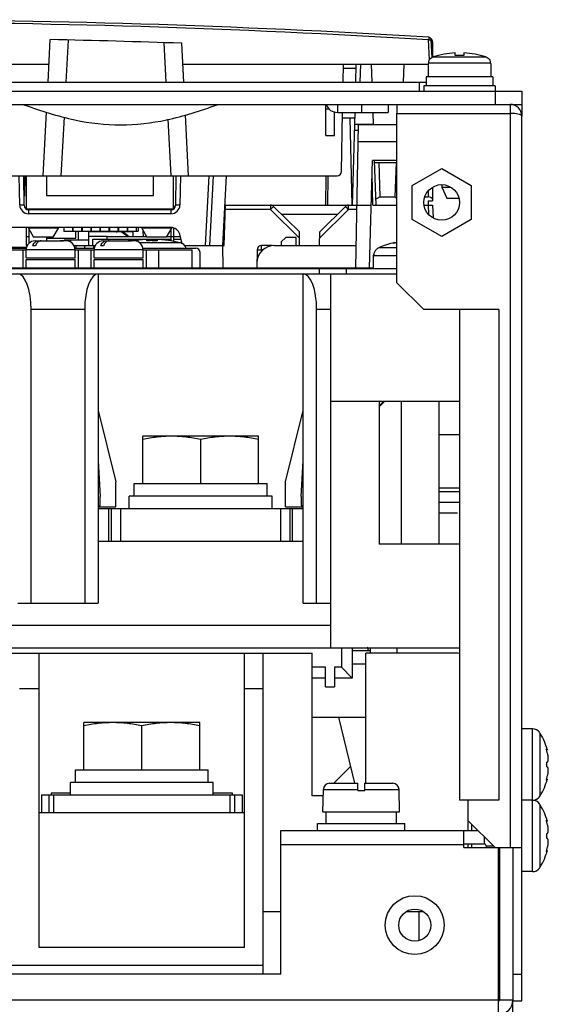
# Model space of a CAD drawing. Header units: millimetres. Extents: x 0 to 1500, y 0 to 1200.
# Tile 8 of 26: x 612 to 672, y 143 to 254. Entities that reach past the tile are written whole.
import ezdxf

# ---------------------------------------------------------------- set-up
doc = ezdxf.new("R2010")
doc.units = ezdxf.units.MM
doc.header["$LTSCALE"] = 82.5
doc.layers.add('00_COMPONENTS', color=7, linetype='CONTINUOUS')

msp = doc.modelspace()

# ---------------------------------------------------------------- linework, layer by layer
at = {"layer": '00_COMPONENTS', "color": 7, "linetype": 'CONTINUOUS'}
for p, q in [((615.47, 246.66), (615.72, 251.43)), ((630.68, 246.66), (630.45, 251.01)), ((658.54, 249.43), (658.43, 251.4)), ((658.58, 251.16), (658.58, 251.18)), ((658.58, 251.16), (658.58, 249.49)), ((661.1, 249.63), (661.1, 249.93)), ((662.09, 249.93), (662.09, 249.63)), ((538.68, 248.66), (615.58, 248.66)), ((630.58, 248.66), (658.1, 248.66)), ((648.54, 246.66), (648.58, 248.66)), ((649.99, 248.66), (649.94, 246.66)), ((651.69, 248.66), (651.76, 246.66)), ((655.36, 248.66), (655.29, 246.66)), ((658.15, 248.76), (658.1, 248.76)), ((658.1, 248.76), (658.1, 247.26)), ((658.15, 248.83), (658.15, 248.76)), ((665.05, 248.83), (665.05, 248.76)), ((665.1, 248.76), (665.05, 248.76)), ((665.1, 248.76), (665.1, 247.26)), ((665.34, 247.26), (657.85, 247.26)), ((657.85, 247.26), (657.85, 246.26)), ((665.34, 247.26), (665.34, 246.26)), ((665.6, 246.26), (657.6, 246.26)), ((657.6, 246.26), (657.6, 245.66)), ((665.6, 246.26), (665.6, 244.16)), ((428.6, 245.66), (668.6, 245.66)), ((668.6, 245.66), (668.6, 242.86)), ((428.6, 244.16), (668.6, 244.16)), ((646.6, 240.66), (646.6, 244.16)), ((650.6, 244.16), (650.6, 243.26)), ((653.6, 244.16), (653.6, 243.26)), ((654.58, 244.16), (654.58, 243.16)), ((667.28, 244.16), (667.28, 243.16)), ((614.92, 236.16), (615.3, 243.3)), ((631.23, 236.16), (630.87, 243.01)), ((646.6, 243.66), (646.97, 243.66)), ((647.9, 243.26), (653.6, 243.26)), ((648.37, 236.65), (648.48, 243.26)), ((649.85, 243.26), (649.58, 232.86)), ((651.88, 243.26), (651.93, 241.86)), ((648.47, 242.66), (649.83, 242.66)), ((649.58, 232.86), (649.32, 242.66)), ((649.98, 225.85), (650.26, 241.86)), ((654.58, 241.86), (650.26, 241.86)), ((646.6, 240.66), (647.6, 240.66)), ((651.51, 225.85), (651.83, 237.86)), ((654.58, 237.86), (651.83, 237.86)), ((652.25, 232.86), (652.07, 237.87)), ((652.08, 237.66), (654.48, 237.66)), ((652.71, 233.8), (652.58, 237.66)), ((654.48, 237.66), (654.34, 233.8)), ((651.88, 232.86), (651.79, 236.36)), ((656.3, 235.08), (659.6, 236.98)), ((659.6, 236.98), (662.9, 235.08)), ((598.25, 236.16), (647.87, 236.16)), ((612.8, 232.85), (612.75, 236.16)), ((612.88, 236.16), (612.84, 233.86)), ((613.03, 236.16), (613.03, 232.46)), ((615.28, 236.16), (615.28, 233.96)), ((627.28, 233.96), (627.28, 236.16)), ((629.54, 232.46), (629.54, 236.16)), ((629.81, 236.16), (629.75, 232.85)), ((633.49, 236.16), (633.08, 228.36)), ((635.08, 228.36), (635.49, 236.16)), ((646.62, 236.16), (646.58, 232.86)), ((646.82, 236.16), (646.78, 232.86)), ((659.6, 235.16), (659.6, 234.87)), ((656.3, 231.26), (656.3, 235.08)), ((658.58, 234.86), (658.58, 233.36)), ((659.6, 234.87), (660.61, 234.87)), ((659.6, 234.87), (660.19, 233.66)), ((662.9, 235.08), (662.9, 231.26)), ((612.84, 233.86), (612.79, 233.86)), ((615.28, 233.96), (627.28, 233.96)), ((652.71, 233.8), (652.22, 233.53)), ((652.71, 233.8), (654.34, 233.8)), ((657.72, 233.79), (658.08, 233.79)), ((658.08, 233.36), (658.58, 233.36)), ((658.08, 233.36), (658.08, 232.86)), ((660.19, 233.66), (661.52, 233.66)), ((613.01, 232.46), (629.54, 232.46)), ((629.25, 232.36), (613.3, 232.36)), ((629.54, 232.73), (629.71, 232.74)), ((629.67, 232.61), (629.54, 232.6)), ((635.22, 228.36), (635.38, 232.86)), ((635.31, 232.86), (651.69, 232.86)), ((643.64, 229.86), (640.76, 232.71)), ((641.62, 231.86), (647.93, 231.86)), ((648.8, 232.71), (645.92, 229.86)), ((651.88, 232.86), (654.58, 232.86)), ((657.62, 232.86), (658.58, 232.86)), ((658.58, 232.86), (658.65, 231.43)), ((659.6, 229.36), (656.3, 231.26)), ((662.9, 231.26), (659.6, 229.36)), ((629.26, 230.36), (573.9, 230.36)), ((613.03, 230.36), (613.03, 228.33)), ((613.27, 230.36), (613.27, 230.28)), ((616.6, 230.28), (613.27, 230.28)), ((613.27, 230.28), (613.85, 229.28)), ((613.33, 230.17), (613.33, 228.58)), ((616.6, 230.28), (616.02, 229.28)), ((616.6, 230.36), (616.6, 230.28)), ((617.24, 230.36), (617.24, 229.92)), ((618.21, 229.92), (617.24, 229.92)), ((618.21, 230.36), (618.21, 229.92)), ((618.26, 230.36), (618.26, 229.92)), ((619.23, 229.92), (618.26, 229.92)), ((618.58, 229.16), (618.58, 229.92)), ((618.83, 229.92), (618.83, 228.96)), ((619.23, 230.36), (619.23, 229.92)), ((619.23, 230.06), (619.28, 230.06)), ((619.28, 230.36), (619.28, 229.92)), ((620.25, 229.92), (619.28, 229.92)), ((620.03, 228.36), (620.03, 229.92)), ((623.23, 229.86), (620.03, 229.86)), ((620.25, 230.36), (620.25, 229.92)), ((620.3, 230.36), (620.3, 229.92)), ((621.27, 229.92), (620.3, 229.92)), ((621.27, 230.36), (621.27, 229.92)), ((621.32, 230.36), (621.32, 229.92)), ((622.29, 229.92), (621.32, 229.92)), ((622.29, 230.36), (622.29, 229.92)), ((622.34, 230.36), (622.34, 229.92)), ((623.31, 229.92), (622.34, 229.92)), ((623.67, 229.85), (623.23, 229.86)), ((623.31, 230.36), (623.31, 229.92)), ((623.31, 229.99), (623.36, 229.99)), ((623.36, 230.36), (623.36, 229.92)), ((624.33, 229.92), (623.36, 229.92)), ((624.36, 229.36), (623.78, 229.81)), ((623.88, 229.89), (624.57, 229.36)), ((625, 229.86), (623.93, 229.86)), ((624.33, 230.36), (624.33, 229.92)), ((624.33, 229.96), (624.38, 229.96)), ((624.38, 230.36), (624.38, 229.92)), ((625.35, 229.92), (624.38, 229.92)), ((625, 229.36), (625.01, 229.92)), ((625.35, 230.36), (625.35, 229.92)), ((625.35, 229.96), (625.58, 229.96)), ((625.58, 230.36), (625.58, 229.96)), ((625.97, 230.36), (625.97, 230.28)), ((629.3, 230.28), (625.97, 230.28)), ((625.97, 230.28), (626.55, 229.28)), ((626.16, 229.36), (626.15, 229.96)), ((626.21, 229.86), (626.15, 229.86)), ((629.3, 230.28), (628.72, 229.28)), ((629.24, 230.17), (629.24, 228.89)), ((629.3, 230.35), (629.3, 230.28)), ((629.54, 230.26), (629.54, 228.82)), ((630.51, 228.55), (630.23, 229.62)), ((643.65, 228.36), (643.64, 229.86)), ((645.9, 228.36), (645.92, 229.86)), ((613.33, 229.33), (613.03, 229.33)), ((616.02, 229.28), (613.85, 229.28)), ((614.01, 228.86), (617.15, 228.86)), ((615.33, 228.86), (615.33, 229.28)), ((615.33, 229.16), (618.58, 229.16)), ((616.87, 228.86), (616.82, 228.86)), ((617.15, 228.86), (617.19, 228.86)), ((617.51, 228.86), (617.19, 228.86)), ((620.03, 228.96), (617.28, 228.96)), ((617.28, 228.86), (617.28, 228.96)), ((617.98, 228.96), (617.98, 228.72)), ((622.08, 229.36), (620.03, 229.36)), ((620.49, 228.36), (620.5, 229.06)), ((620.5, 229.06), (629.24, 229.06)), ((621.63, 228.86), (624.77, 228.86)), ((624.49, 228.86), (624.44, 228.86)), ((624.77, 228.86), (624.81, 228.86)), ((625.13, 228.86), (624.81, 228.86)), ((625.04, 228.88), (625.03, 228.89)), ((625.03, 228.89), (625.03, 228.89)), ((625.03, 228.89), (625.03, 228.87)), ((625.04, 228.88), (625.03, 228.87)), ((628.72, 229.28), (626.55, 229.28)), ((626.56, 228.87), (626.55, 229)), ((627.71, 229), (627.7, 228.87)), ((629.23, 228.89), (629.22, 228.88)), ((629.23, 228.87), (629.22, 228.88)), ((629.23, 228.87), (629.23, 228.89)), ((629.54, 229.33), (629.24, 229.33)), ((629.24, 228.89), (630.27, 228.67)), ((629.54, 229.06), (630.38, 229.06)), ((641.62, 228.76), (641.61, 228.36)), ((642.13, 229.26), (641.62, 228.76)), ((643.27, 229.26), (642.13, 229.26)), ((643.3, 228.36), (643.27, 229.26)), ((654.29, 228.67), (654.29, 228.61)), ((610.83, 228.16), (613.07, 228.16)), ((610.85, 228.06), (613.05, 228.06)), ((610.89, 227.86), (613.01, 227.86)), ((612.66, 227.86), (612.66, 225.85)), ((613.01, 226.96), (613.01, 227.86)), ((613.03, 228.33), (613.14, 228.33)), ((613.75, 228.36), (614.08, 228.36)), ((618.35, 228.36), (620.78, 228.36)), ((618.47, 228.06), (620.67, 228.06)), ((618.51, 227.86), (620.63, 227.86)), ((618.51, 226.96), (618.51, 227.86)), ((618.86, 227.86), (618.86, 225.85)), ((619.59, 228.06), (619.6, 228.36)), ((620.28, 227.86), (620.28, 225.85)), ((620.62, 228.06), (620.62, 228.36)), ((620.63, 226.96), (620.63, 227.86)), ((621.37, 228.36), (621.7, 228.36)), ((626.09, 228.06), (632.03, 228.06)), ((626.13, 227.86), (631.61, 227.86)), ((626.13, 226.96), (626.13, 227.86)), ((626.48, 227.86), (626.48, 225.85)), ((627.9, 225.85), (627.9, 227.86)), ((630.75, 228.36), (635.22, 228.36)), ((631.61, 225.85), (631.61, 227.86)), ((632.53, 225.85), (632.53, 227.56)), ((635.1, 225.85), (635.06, 228.36)), ((638.9, 227.87), (638.86, 225.85)), ((640.45, 228.36), (639.4, 228.36)), ((640.87, 228.36), (650.02, 228.36)), ((613.01, 226.96), (618.51, 226.96)), ((613.01, 226.76), (618.51, 226.76)), ((613.01, 225.85), (613.01, 226.76)), ((618.51, 225.85), (618.51, 226.76)), ((620.63, 226.96), (626.13, 226.96)), ((620.63, 226.76), (626.13, 226.76)), ((620.63, 225.85), (620.63, 226.76)), ((626.13, 225.85), (626.13, 226.76)), ((651.98, 227.26), (651.93, 227.26)), ((651.93, 227.26), (651.93, 227.18)), ((651.93, 227.18), (651.93, 225.76)), ((537.08, 225.76), (654.58, 225.76)), ((545.33, 225.85), (651.93, 225.85)), ((645.88, 225.76), (645.88, 225.16)), ((648.88, 225.76), (648.88, 225.16)), ((548.58, 225.16), (654.58, 225.16)), ((621.08, 225.16), (621.08, 188.26)), ((644.08, 188.26), (644.08, 225.16)), ((647.18, 183.26), (647.18, 225.16)), ((613.58, 188.26), (613.58, 221.16)), ((619.58, 221.16), (619.58, 188.26)), ((645.58, 188.26), (645.58, 221.16)), ((666.01, 221.16), (661.58, 221.16)), ((661.58, 221.16), (661.58, 166.16)), ((666.01, 221.16), (666.01, 166.16)), ((661.58, 210.86), (647.18, 210.86)), ((652.58, 210.86), (652.58, 194.86)), ((652.58, 210.36), (653.08, 210.86)), ((652.58, 210.26), (653.18, 210.86)), ((653.08, 210.86), (653.08, 210.76)), ((659.33, 194.86), (659.33, 210.86)), ((621.08, 209.86), (623.08, 201.86)), ((642.08, 201.86), (644.08, 209.86)), ((639.08, 206.96), (626.08, 206.96)), ((626.08, 201.66), (626.08, 206.96)), ((632.58, 201.66), (632.58, 206.59)), ((639.08, 201.66), (639.08, 206.96)), ((661.58, 207.11), (659.33, 207.11)), ((621.08, 204.21), (621.33, 200.21)), ((643.83, 200.21), (644.08, 204.21)), ((623.08, 199.06), (623.08, 201.86)), ((625.13, 201.66), (640.03, 201.66)), ((625.13, 200.26), (625.13, 201.66)), ((640.03, 200.26), (640.03, 201.66)), ((642.08, 199.06), (642.08, 201.86)), ((621.33, 199.21), (621.33, 200.21)), ((640.58, 200.26), (624.58, 200.26)), ((624.58, 198.86), (624.58, 200.26)), ((640.58, 198.86), (640.58, 200.26)), ((643.83, 200.21), (643.83, 199.21)), ((621.08, 199.21), (621.33, 199.21)), ((621.08, 199.06), (623.08, 199.06)), ((621.08, 198.86), (644.08, 198.86)), ((622.58, 195.16), (622.58, 198.86)), ((642.08, 199.06), (644.08, 199.06)), ((642.58, 198.86), (642.58, 195.16)), ((643.83, 199.21), (644.08, 199.21)), ((659.33, 199.56), (661.58, 199.56)), ((659.33, 198.36), (661.38, 198.36)), ((644.08, 195.16), (621.08, 195.16)), ((661.58, 194.86), (652.58, 194.86)), ((612.08, 188.26), (621.08, 188.26)), ((644.08, 188.26), (647.18, 188.26)), ((647.18, 185.76), (537.08, 185.76)), ((537.08, 183.26), (654.08, 183.26)), ((649.58, 183.26), (649.58, 179.86)), ((651.58, 183.26), (651.58, 182.66)), ((654.58, 183.26), (654.58, 182.66)), ((562.08, 182.66), (645.08, 182.66)), ((614.48, 149.66), (614.48, 182.66)), ((637.48, 149.66), (637.48, 182.66)), ((639.58, 146.66), (639.58, 182.66)), ((645.08, 166.66), (645.08, 182.66)), ((649.58, 182.96), (651.58, 182.96)), ((661.08, 182.66), (651.08, 182.66)), ((651.08, 168.06), (651.08, 182.66)), ((646.58, 178.86), (646.58, 181.06)), ((647.58, 181.06), (647.58, 178.86)), ((649.58, 179.86), (648.38, 181.06)), ((646.58, 179.86), (645.08, 179.86)), ((646.58, 178.86), (647.58, 178.86)), ((649.58, 179.86), (647.58, 179.86)), ((632.48, 174.86), (619.48, 174.86)), ((619.48, 169.56), (619.48, 174.86)), ((625.98, 169.56), (625.98, 174.49)), ((632.48, 169.56), (632.48, 174.86)), ((645.08, 175.46), (651.08, 175.46)), ((648.04, 175.46), (649.82, 168.06)), ((669.79, 174.16), (668.58, 174.16)), ((670.58, 173.72), (670.58, 173.77)), ((670.63, 173.65), (670.58, 173.72)), ((671.44, 171.8), (671.37, 171.8)), ((618.53, 169.56), (633.43, 169.56)), ((618.53, 168.16), (618.53, 169.56)), ((633.43, 168.16), (633.43, 169.56)), ((647.58, 168.16), (649.37, 169.95)), ((633.98, 168.16), (617.98, 168.16)), ((617.98, 166.76), (617.98, 168.16)), ((633.98, 166.76), (633.98, 168.16)), ((647.03, 168.06), (650.18, 168.06)), ((647.58, 168.06), (647.58, 168.16)), ((650.18, 167.26), (650.18, 168.06)), ((650.98, 168.06), (654.12, 168.06)), ((650.98, 167.26), (650.98, 168.06)), ((671.44, 168.52), (671.37, 168.52)), ((614.73, 166.76), (637.23, 166.76)), ((614.73, 166.76), (614.73, 164.76)), ((617.98, 166.96), (615.83, 166.96)), ((615.83, 166.96), (615.83, 166.76)), ((616.08, 166.76), (616.08, 164.76)), ((636.13, 166.96), (633.98, 166.96)), ((635.88, 164.76), (635.88, 166.76)), ((636.13, 166.76), (636.13, 166.96)), ((637.23, 166.76), (637.23, 164.76)), ((646.28, 164.86), (646.33, 167.37)), ((650.18, 167.26), (650.98, 167.26)), ((654.88, 164.86), (654.82, 167.37)), ((646.32, 166.66), (645.08, 166.66)), ((666.01, 166.16), (661.58, 166.16)), ((669.79, 166.16), (668.58, 166.16)), ((670.58, 166.6), (670.63, 166.66)), ((670.58, 166.55), (670.58, 166.6)), ((670.58, 165.72), (670.58, 165.77)), ((670.63, 165.65), (670.58, 165.72)), ((637.48, 164.76), (614.48, 164.76)), ((646.28, 164.86), (654.88, 164.86)), ((646.63, 163.56), (646.63, 164.86)), ((654.52, 163.56), (654.52, 164.86)), ((645.68, 163.56), (655.48, 163.56)), ((645.68, 162.76), (645.68, 163.56)), ((655.48, 162.76), (655.48, 163.56)), ((662.58, 162.76), (662.58, 163.78)), ((662.96, 162.76), (662.96, 163.48)), ((671.44, 163.8), (671.37, 163.8)), ((662.08, 161.26), (664.38, 161.26)), ((662.58, 160.86), (662.58, 161.26)), ((662.96, 160.86), (662.96, 161.26)), ((664.58, 161.06), (664.58, 160.86)), ((666.08, 160.86), (666.08, 143.76)), ((671.44, 160.52), (671.37, 160.52)), ((669.79, 158.16), (668.58, 158.16)), ((670.58, 158.6), (670.63, 158.66)), ((670.58, 158.55), (670.58, 158.6)), ((641.58, 153.66), (639.58, 153.66)), ((657.51, 153.66), (655.65, 153.66)), ((637.48, 149.66), (614.48, 149.66)), ((560.58, 147.66), (639.58, 147.66)), ((667.58, 146.66), (668.58, 146.66)), ((667.58, 143.66), (668.58, 143.66))]:
    msp.add_line(p, q, dxfattribs=at)
at = {"layer": '00_COMPONENTS', "color": 9, "linetype": 'CONTINUOUS'}
for p, q in [((617.72, 251.38), (617.47, 246.66)), ((628.45, 251.08), (628.69, 246.66)), ((658.25, 249.17), (658.13, 251.4)), ((658.58, 251.18), (658.43, 251.18)), ((658.65, 249.49), (664.55, 249.49)), ((650.49, 248.66), (650.44, 246.66)), ((658.08, 248.66), (658.08, 247.26)), ((658.15, 248.83), (665.05, 248.83)), ((649.98, 248.2), (648.57, 248.2)), ((657.1, 245.66), (657.1, 246.66)), ((647.9, 244.16), (647.9, 243.26)), ((667.28, 243.16), (667.28, 160.86)), ((617.27, 242.74), (616.92, 236.16)), ((628.9, 242.49), (629.24, 236.16)), ((649.82, 241.93), (651.93, 241.93)), ((649.8, 241.27), (650.25, 241.27)), ((650.23, 240), (654.58, 240)), ((612.3, 232.88), (612.25, 236.16)), ((630.31, 236.16), (630.25, 232.88)), ((633.99, 236.16), (633.58, 228.36)), ((658.08, 234.43), (658.08, 233.79)), ((613.3, 231.9), (613.3, 232.36)), ((629.25, 231.9), (613.3, 231.9)), ((629.25, 232.36), (629.25, 231.9)), ((640.41, 232.38), (635.36, 232.38)), ((640.41, 232.86), (640.41, 232.38)), ((643.65, 229.17), (640.41, 232.38)), ((649.15, 232.38), (645.91, 229.17)), ((649.15, 232.38), (649.15, 232.86)), ((650.09, 232.38), (649.15, 232.38)), ((658.08, 232.86), (658.13, 231.84)), ((625.68, 228.67), (630.27, 228.67)), ((618.51, 227.86), (613.01, 227.86)), ((618.6, 228.36), (618.59, 228.06)), ((626.13, 227.86), (620.63, 227.86)), ((639.4, 227.87), (639.39, 227.68)), ((639.4, 227.87), (639.4, 228.36)), ((639.59, 227.87), (639.4, 227.87)), ((654.58, 228.09), (652.55, 228.09)), ((654.58, 227.18), (651.93, 227.18)), ((619.58, 221.16), (613.58, 221.16)), ((647.18, 221.16), (645.58, 221.16)), ((655.08, 194.86), (655.08, 210.86)), ((661.58, 201.14), (659.33, 201.14)), ((622.28, 195.16), (622.28, 198.86)), ((623.58, 198.86), (623.58, 195.16)), ((641.58, 195.16), (641.58, 198.86)), ((642.88, 195.16), (642.88, 198.86)), ((648.38, 183.26), (648.38, 181.06)), ((646.58, 181.06), (645.08, 181.06)), ((648.38, 181.06), (647.58, 181.06)), ((649.58, 181.46), (651.08, 181.46)), ((614.48, 178.66), (612.28, 178.66)), ((639.58, 178.66), (637.48, 178.66)), ((669.79, 158.16), (669.79, 174.16)), ((670.63, 166.66), (670.63, 173.65)), ((615.58, 164.76), (615.58, 166.76)), ((636.38, 166.76), (636.38, 164.76)), ((646.33, 167.37), (650.18, 167.37)), ((650.98, 167.37), (654.82, 167.37)), ((670.63, 158.66), (670.63, 165.65)), ((662.08, 161.16), (641.58, 161.16)), ((664.38, 161.26), (664.38, 162.06)), ((664.58, 161.06), (665.38, 161.06)), ((657.08, 150.45), (657.08, 153.66)), ((665.98, 143.76), (431.18, 143.76)), ((667.58, 143.76), (666.08, 143.76))]:
    msp.add_line(p, q, dxfattribs=at)
at = {"layer": '00_COMPONENTS', "color": 3, "linetype": 'CONTINUOUS'}
for p, q in [((528.1, 246.66), (657.85, 246.66)), ((647.6, 240.66), (647.6, 243.38)), ((654.58, 243.16), (667.28, 243.16)), ((654.58, 224.16), (654.58, 243.16)), ((668.58, 143.66), (668.58, 242.86)), ((622.08, 229.36), (626.5, 229.36)), ((622.08, 229.06), (622.08, 229.36)), ((628.77, 229.36), (629.24, 229.36)), ((629.54, 229.36), (630.3, 229.36)), ((657.58, 221.16), (654.58, 224.16)), ((661.58, 221.16), (657.58, 221.16)), ((659.33, 200.76), (661.58, 200.76)), ((654.08, 183.26), (661.58, 183.26)), ((662.58, 163.86), (662.58, 166.16)), ((665.58, 160.86), (662.58, 163.86)), ((641.58, 162.76), (663.68, 162.76)), ((641.58, 146.66), (641.58, 162.76)), ((662.08, 160.86), (662.08, 162.76)), ((662.08, 160.86), (668.58, 160.86)), ((665.98, 142.16), (665.98, 160.86)), ((667.58, 160.86), (667.58, 143.76)), ((641.58, 146.66), (560.58, 146.66)), ((667.58, 141.66), (667.58, 143.66))]:
    msp.add_line(p, q, dxfattribs=at)
at = {"layer": '00_COMPONENTS', "color": 7, "linetype": 'CONTINUOUS'}
msp.add_circle((659.6, 233.17), 2, dxfattribs=at)
at = {"layer": '00_COMPONENTS', "color": 9, "linetype": 'CONTINUOUS'}
msp.add_circle((656.58, 152.16), 3.3, dxfattribs=at)
at = {"layer": '00_COMPONENTS', "color": 3, "linetype": 'CONTINUOUS'}
msp.add_circle((656.58, 152.16), 1.8, dxfattribs=at)
at = {"layer": '00_COMPONENTS', "color": 7, "linetype": 'CONTINUOUS'}
for centre, radius, start, end in [((593.58, -803.59), 1057.25, 86.49829, 93.50171), ((658.13, 251.39), 0.3, 3, 86.4983), ((593.58, -803.59), 1055.25, 87.99735, 88.79753), ((658.08, 251.16), 0.5, 3, 49.683), ((661.6, 239.96), 9.98, 92.8424, 107.1916), ((661.6, 239.96), 9.68, 87.0696, 92.9304), ((661.6, 239.96), 9.98, 72.8084, 87.1576), ((647.9, 244.56), 1.3, 199.6546, 270), ((647.87, 236.66), 0.5, 270, 359), ((613.3, 232.86), 0.5, 181, 270), ((629.25, 232.86), 0.5, 270, 359), ((640.41, 232.36), 0.5, 45.25, 90), ((649.15, 232.36), 0.5, 90, 134.75), ((623.24, 230.36), 0.5, 244.1282, 268.6055), ((623.66, 229.65), 0.2, 52.1581, 88.6055), ((623.64, 229.58), 0.4, 52.1581, 58.6904), ((629.26, 229.36), 1, 15, 90), ((614.01, 227.86), 1, 90, 180), ((617.03, 214.85), 14.01, 89.3349, 90.6651), ((617.51, 227.86), 1, 0, 90), ((621.63, 227.86), 1, 90, 180), ((624.65, 214.85), 14.01, 89.3349, 90.6651), ((627.13, 216.08), 12.97, 99.3532, 99.953), ((627.13, 216.03), 13.01, 96.9107, 99.237), ((625.13, 227.86), 1, 0, 90), ((627.13, 216.03), 13.01, 96.7288, 96.9106), ((627.13, 216.03), 13.01, 94.763, 96.7288), ((626.52, 223.37), 5.65, 93.2503, 94.788), ((626.46, 224.46), 4.55, 92.2169, 93.2656), ((626.42, 225.47), 3.54, 91.3074, 92.2335), ((627.13, 216.19), 12.7, 89.9919, 92.5705), ((627.13, 216.3), 12.58, 87.4177, 90.0201), ((627.85, 226.24), 2.78, 88.6782, 89.7437), ((627.84, 225.54), 3.48, 88.0628, 88.6826), ((627.79, 224.39), 4.62, 86.7424, 88.0185), ((627.73, 223.22), 5.8, 85.2314, 86.7242), ((627.13, 216.03), 13.01, 83.2712, 85.237), ((627.13, 216.03), 13.01, 83.0894, 83.2712), ((627.13, 216.03), 13.01, 80.7632, 83.0893), ((630.03, 227.7), 1, 21.1039, 75.9853), ((655.93, 220.86), 7.98, 101.8493, 115.0336), ((632.03, 227.56), 0.5, 0, 90), ((640.87, 226.36), 2, 90, 179), ((639.4, 227.86), 0.5, 90, 179), ((640.45, 227.86), 0.5, 75.1315, 90), ((645.75, 181.5), 5.82, 16.1203, 17.6122), ((661.08, 180.66), 2, 77.1197, 90), ((669.79, 173.16), 1, 37.7932, 90), ((665.18, 170.16), 6.47, 14.6606, 32.6763), ((647.03, 167.36), 0.7, 90, 178.7), ((654.12, 167.36), 0.7, 1.3, 90), ((665.18, 170.16), 6.47, 327.3237, 345.3394), ((669.79, 167.16), 1, 270, 322.2068), ((669.79, 165.16), 1, 37.7932, 90), ((665.18, 162.16), 6.47, 14.6606, 32.6763), ((664.38, 161.06), 0.2, 0, 90), ((665.18, 162.16), 6.47, 327.3237, 345.3394), ((669.79, 159.16), 1, 270, 322.2068), ((665.98, 143.76), 0.1, 270, 360)]:
    msp.add_arc(centre, radius, start, end, dxfattribs=at)
at = {"layer": '00_COMPONENTS', "color": 9, "linetype": 'CONTINUOUS'}
for centre, radius, start, end in [((593.58, -803.58), 1056.95, 86.49829, 93.50171), ((613.3, 232.9), 1, 181.0074, 269.9926), ((629.25, 232.9), 1, 270.0075, 358.9925), ((649.16, 182.34), 2.31, 18.8578, 24.8566), ((649.17, 182.34), 2.3, 15.8775, 18.8547)]:
    msp.add_arc(centre, radius, start, end, dxfattribs=at)
at = {"layer": '00_COMPONENTS', "color": 3, "linetype": 'CONTINUOUS'}
for centre, radius, start, end in [((667.28, 242.86), 1.3, 0, 90), ((667.26, 237.3), 5.86, 86.4266, 89.8573), ((665.98, 143.76), 1.6, 270, 360)]:
    msp.add_arc(centre, radius, start, end, dxfattribs=at)
at = {"layer": '00_COMPONENTS', "color": 7, "linetype": 'CONTINUOUS'}
for centre, major_axis, ratio, start_param, end_param in [((658.06, 239.86), (5.13, 4.95), 0.965689, -2.879793, -2.840958), ((612.08, 221.16), (0, 4), 0.375, -1.570796, 0), ((621.08, 221.16), (0, 4), 0.375, 0, 1.570796), ((644.08, 221.16), (0, 4), 0.375, -1.570796, 0)]:
    msp.add_ellipse(centre, major_axis=major_axis, ratio=ratio, start_param=start_param, end_param=end_param, dxfattribs=at)
at = {"layer": '00_COMPONENTS', "color": 9, "linetype": 'CONTINUOUS'}
for points, knots in [([(658.15, 251.68), (658.15, 251.68), (658.15, 251.67), (658.15, 251.66), (658.15, 251.63), (658.15, 251.58), (658.14, 251.5), (658.14, 251.44), (658.13, 251.4)], [0, 0, 0, 0, 0.019015, 0.075147, 0.166633, 0.289887, 0.613534, 1, 1, 1, 1]), ([(658.13, 251.4), (658.17, 251.4), (658.24, 251.41), (658.33, 251.41), (658.38, 251.41), (658.41, 251.41), (658.42, 251.4), (658.43, 251.4), (658.43, 251.4)], [0, 0, 0, 0, 0.381276, 0.704472, 0.828418, 0.920899, 0.978307, 1, 1, 1, 1]), ([(612.8, 232.85), (612.8, 232.86), (612.73, 232.87), (612.65, 232.88), (612.48, 232.88), (612.37, 232.89), (612.3, 232.88)], [0, 0, 0, 0, 0.082308, 0.298813, 0.620725, 1, 1, 1, 1]), ([(630.25, 232.88), (630.19, 232.89), (630.07, 232.88), (629.91, 232.88), (629.83, 232.87), (629.75, 232.86), (629.75, 232.85)], [0, 0, 0, 0, 0.379275, 0.701187, 0.917692, 1, 1, 1, 1]), ([(640.41, 232.38), (640.43, 232.4), (640.51, 232.48), (640.59, 232.56), (640.65, 232.62)], [0, 0, 0, 0, 0.27659, 1, 1, 1, 1]), ([(640.65, 232.62), (640.67, 232.63), (640.69, 232.66), (640.73, 232.69), (640.75, 232.7), (640.76, 232.72), (640.76, 232.71)], [0, 0, 0, 0, 0.423559, 0.73856, 0.932469, 1, 1, 1, 1]), ([(648.8, 232.71), (648.8, 232.72), (648.81, 232.7), (648.83, 232.69), (648.87, 232.65), (648.89, 232.63), (648.91, 232.62)], [0, 0, 0, 0, 0.067582, 0.261747, 0.57688, 1, 1, 1, 1]), ([(648.91, 232.62), (648.92, 232.6), (649.01, 232.52), (649.09, 232.44), (649.15, 232.38)], [0, 0, 0, 0, 0.214711, 1, 1, 1, 1]), ([(638.9, 227.87), (638.9, 227.87), (638.92, 227.87), (638.94, 227.87), (638.99, 227.87), (639.08, 227.87), (639.22, 227.87), (639.33, 227.87), (639.4, 227.87)], [0, 0, 0, 0, 0.019558, 0.076469, 0.168957, 0.293199, 0.61748, 1, 1, 1, 1])]:
    msp.add_open_spline(points, degree=3, knots=knots, dxfattribs=at)
at = {"layer": '00_COMPONENTS', "color": 7, "linetype": 'CONTINUOUS'}
for points in [[(658.39, 249.35), (658.46, 249.41), (658.55, 249.46), (658.65, 249.49)], [(664.55, 249.49), (664.64, 249.46), (664.73, 249.41), (664.81, 249.35)], [(658.15, 248.83), (658.15, 248.92), (658.17, 249.02), (658.21, 249.11)], [(658.21, 249.11), (658.25, 249.2), (658.31, 249.28), (658.39, 249.35)], [(664.81, 249.35), (664.88, 249.28), (664.94, 249.2), (664.98, 249.11)], [(664.98, 249.11), (665.02, 249.02), (665.05, 248.92), (665.05, 248.83)], [(652.06, 227.6), (652.01, 227.49), (651.98, 227.37), (651.98, 227.26)], [(652.26, 227.88), (652.18, 227.8), (652.11, 227.7), (652.06, 227.6)], [(652.55, 228.09), (652.45, 228.04), (652.35, 227.97), (652.26, 227.88)]]:
    msp.add_open_spline(points, degree=3, dxfattribs=at)
for points, knots in [([(612.77, 244.13), (614.63, 243.44), (618.18, 242.31), (623.61, 241.66), (629.04, 242.31), (632.57, 243.44), (634.43, 244.13)], [0, 0, 0, 0, 0.268308, 0.500669, 0.732978, 1, 1, 1, 1]), ([(658.47, 233.68), (658.45, 233.7), (658.33, 233.76), (658.19, 233.79), (658.08, 233.79)], [0, 0, 0, 0, 0.211625, 1, 1, 1, 1]), ([(658.58, 233.53), (658.58, 233.54), (658.57, 233.6), (658.51, 233.65), (658.47, 233.68)], [0, 0, 0, 0, 0.207982, 1, 1, 1, 1]), ([(613.75, 228.36), (613.78, 228.43), (613.85, 228.57), (614, 228.73), (614.18, 228.83), (614.31, 228.86), (614.37, 228.86)], [0, 0, 0, 0, 0.282074, 0.54059, 0.777081, 1, 1, 1, 1]), ([(614.69, 228.86), (614.63, 228.86), (614.5, 228.83), (614.33, 228.73), (614.18, 228.57), (614.11, 228.43), (614.08, 228.36)], [0, 0, 0, 0, 0.222919, 0.45941, 0.717926, 1, 1, 1, 1]), ([(621.37, 228.36), (621.4, 228.43), (621.47, 228.57), (621.62, 228.73), (621.8, 228.83), (621.93, 228.86), (621.99, 228.86)], [0, 0, 0, 0, 0.282074, 0.54059, 0.777081, 1, 1, 1, 1]), ([(622.31, 228.86), (622.25, 228.86), (622.12, 228.83), (621.95, 228.73), (621.8, 228.57), (621.73, 228.43), (621.7, 228.36)], [0, 0, 0, 0, 0.222919, 0.45941, 0.717926, 1, 1, 1, 1]), ([(626.55, 229), (626.55, 229), (626.54, 229.01), (626.52, 229.01), (626.48, 229.02), (626.42, 229.02), (626.37, 229.02), (626.34, 229.02)], [0, 0, 0, 0, 0.028475, 0.082516, 0.279653, 0.590682, 1, 1, 1, 1]), ([(627.87, 229.02), (627.84, 229.02), (627.81, 229.02), (627.76, 229.01), (627.73, 229.01), (627.71, 229.01), (627.71, 229), (627.71, 229)], [0, 0, 0, 0, 0.411552, 0.720031, 0.914787, 0.969148, 1, 1, 1, 1]), ([(654.16, 228.61), (654.16, 228.61), (654.16, 228.62), (654.17, 228.63), (654.2, 228.64), (654.24, 228.65), (654.27, 228.66), (654.29, 228.67)], [0, 0, 0, 0, 0.034652, 0.094067, 0.296643, 0.604502, 1, 1, 1, 1]), ([(654.28, 228.61), (654.27, 228.61), (654.23, 228.61), (654.2, 228.6), (654.18, 228.61), (654.16, 228.61), (654.16, 228.61), (654.16, 228.61)], [0, 0, 0, 0, 0.411798, 0.723493, 0.836305, 0.918907, 1, 1, 1, 1]), ([(654.58, 228.66), (654.53, 228.65), (654.43, 228.63), (654.33, 228.62), (654.28, 228.61)], [0, 0, 0, 0, 0.512336, 1, 1, 1, 1]), ([(629.33, 206.96), (628.78, 206.96), (627.69, 206.89), (626.61, 206.7), (626.08, 206.59)], [0, 0, 0, 0, 0.499238, 1, 1, 1, 1]), ([(632.58, 206.59), (632.04, 206.7), (630.97, 206.89), (629.87, 206.96), (629.33, 206.96)], [0, 0, 0, 0, 0.500762, 1, 1, 1, 1]), ([(635.83, 206.96), (635.28, 206.96), (634.19, 206.89), (633.11, 206.7), (632.58, 206.59)], [0, 0, 0, 0, 0.499238, 1, 1, 1, 1]), ([(639.08, 206.59), (638.54, 206.7), (637.47, 206.89), (636.37, 206.96), (635.83, 206.96)], [0, 0, 0, 0, 0.500762, 1, 1, 1, 1]), ([(622.73, 174.86), (622.18, 174.86), (621.09, 174.79), (620.01, 174.6), (619.48, 174.49)], [0, 0, 0, 0, 0.499238, 1, 1, 1, 1]), ([(625.98, 174.49), (625.44, 174.6), (624.37, 174.79), (623.27, 174.86), (622.73, 174.86)], [0, 0, 0, 0, 0.500762, 1, 1, 1, 1]), ([(629.23, 174.86), (628.68, 174.86), (627.59, 174.79), (626.51, 174.6), (625.98, 174.49)], [0, 0, 0, 0, 0.499238, 1, 1, 1, 1]), ([(632.48, 174.49), (631.94, 174.6), (630.87, 174.79), (629.77, 174.86), (629.23, 174.86)], [0, 0, 0, 0, 0.500762, 1, 1, 1, 1]), ([(671.37, 171.8), (671.37, 171.82), (671.36, 171.84), (671.36, 171.88), (671.36, 171.89), (671.36, 171.91), (671.36, 171.92), (671.37, 171.93), (671.37, 171.93)], [0, 0, 0, 0, 0.408526, 0.577012, 0.718156, 0.830284, 0.912824, 1, 1, 1, 1]), ([(671.37, 171.93), (671.38, 171.93), (671.38, 171.93), (671.39, 171.92), (671.4, 171.89), (671.42, 171.85), (671.43, 171.82), (671.44, 171.8)], [0, 0, 0, 0, 0.040365, 0.103548, 0.308698, 0.613099, 1, 1, 1, 1]), ([(671.44, 171.48), (671.43, 171.53), (671.4, 171.64), (671.38, 171.75), (671.37, 171.8)], [0, 0, 0, 0, 0.505367, 1, 1, 1, 1]), ([(671.44, 170.46), (671.45, 170.46), (671.47, 170.46), (671.49, 170.48), (671.51, 170.51), (671.52, 170.55), (671.54, 170.6), (671.55, 170.68), (671.55, 170.81), (671.54, 170.97), (671.52, 171.14), (671.49, 171.32), (671.46, 171.43), (671.44, 171.48)], [0, 0, 0, 0, 0.021895, 0.046839, 0.078102, 0.117259, 0.164787, 0.220535, 0.353987, 0.509645, 0.676692, 0.843645, 1, 1, 1, 1]), ([(671.44, 169.86), (671.43, 169.86), (671.41, 169.88), (671.4, 169.91), (671.39, 169.95), (671.38, 169.99), (671.37, 170.06), (671.36, 170.16), (671.37, 170.25), (671.38, 170.33), (671.39, 170.37), (671.4, 170.41), (671.41, 170.44), (671.43, 170.46), (671.44, 170.46)], [0, 0, 0, 0, 0.058619, 0.105817, 0.16589, 0.237745, 0.319336, 0.5, 0.680665, 0.762255, 0.83411, 0.894183, 0.941381, 1, 1, 1, 1]), ([(671.44, 168.84), (671.46, 168.89), (671.49, 169), (671.52, 169.17), (671.54, 169.35), (671.55, 169.51), (671.55, 169.63), (671.54, 169.72), (671.52, 169.77), (671.51, 169.81), (671.49, 169.84), (671.47, 169.85), (671.45, 169.86), (671.44, 169.86)], [0, 0, 0, 0, 0.15635, 0.323299, 0.490346, 0.64601, 0.779465, 0.835213, 0.882741, 0.921898, 0.95316, 0.978105, 1, 1, 1, 1]), ([(671.37, 168.39), (671.37, 168.39), (671.36, 168.4), (671.36, 168.41), (671.36, 168.42), (671.36, 168.44), (671.36, 168.47), (671.37, 168.5), (671.37, 168.52)], [0, 0, 0, 0, 0.087176, 0.169716, 0.281844, 0.422988, 0.591474, 1, 1, 1, 1]), ([(671.37, 168.52), (671.38, 168.57), (671.4, 168.68), (671.43, 168.78), (671.44, 168.84)], [0, 0, 0, 0, 0.494633, 1, 1, 1, 1]), ([(671.44, 168.52), (671.43, 168.5), (671.42, 168.47), (671.4, 168.43), (671.39, 168.4), (671.38, 168.39), (671.38, 168.39), (671.37, 168.39)], [0, 0, 0, 0, 0.386901, 0.691302, 0.896452, 0.959635, 1, 1, 1, 1]), ([(671.37, 163.8), (671.37, 163.82), (671.36, 163.84), (671.36, 163.88), (671.36, 163.89), (671.36, 163.91), (671.36, 163.92), (671.37, 163.93), (671.37, 163.93)], [0, 0, 0, 0, 0.408526, 0.577012, 0.718156, 0.830284, 0.912824, 1, 1, 1, 1]), ([(671.37, 163.93), (671.38, 163.93), (671.38, 163.93), (671.39, 163.92), (671.4, 163.89), (671.42, 163.85), (671.43, 163.82), (671.44, 163.8)], [0, 0, 0, 0, 0.040365, 0.103548, 0.308698, 0.613099, 1, 1, 1, 1]), ([(671.44, 163.48), (671.43, 163.53), (671.4, 163.64), (671.38, 163.75), (671.37, 163.8)], [0, 0, 0, 0, 0.505367, 1, 1, 1, 1]), ([(671.44, 162.46), (671.45, 162.46), (671.47, 162.46), (671.49, 162.48), (671.51, 162.51), (671.52, 162.55), (671.54, 162.6), (671.55, 162.68), (671.55, 162.81), (671.54, 162.97), (671.52, 163.14), (671.49, 163.32), (671.46, 163.43), (671.44, 163.48)], [0, 0, 0, 0, 0.021895, 0.046839, 0.078102, 0.117259, 0.164787, 0.220535, 0.353987, 0.509645, 0.676692, 0.843645, 1, 1, 1, 1]), ([(671.44, 161.86), (671.43, 161.86), (671.41, 161.88), (671.4, 161.91), (671.39, 161.95), (671.38, 161.99), (671.37, 162.06), (671.36, 162.16), (671.37, 162.25), (671.38, 162.33), (671.39, 162.37), (671.4, 162.41), (671.41, 162.44), (671.43, 162.46), (671.44, 162.46)], [0, 0, 0, 0, 0.058619, 0.105817, 0.16589, 0.237745, 0.319336, 0.5, 0.680665, 0.762255, 0.83411, 0.894183, 0.941381, 1, 1, 1, 1]), ([(671.44, 160.84), (671.46, 160.89), (671.49, 161), (671.52, 161.17), (671.54, 161.35), (671.55, 161.51), (671.55, 161.63), (671.54, 161.72), (671.52, 161.77), (671.51, 161.81), (671.49, 161.84), (671.47, 161.85), (671.45, 161.86), (671.44, 161.86)], [0, 0, 0, 0, 0.15635, 0.323299, 0.490346, 0.64601, 0.779465, 0.835213, 0.882741, 0.921898, 0.95316, 0.978105, 1, 1, 1, 1]), ([(671.37, 160.39), (671.37, 160.39), (671.36, 160.4), (671.36, 160.41), (671.36, 160.42), (671.36, 160.44), (671.36, 160.47), (671.37, 160.5), (671.37, 160.52)], [0, 0, 0, 0, 0.087176, 0.169716, 0.281844, 0.422988, 0.591474, 1, 1, 1, 1]), ([(671.37, 160.52), (671.38, 160.57), (671.4, 160.68), (671.43, 160.78), (671.44, 160.84)], [0, 0, 0, 0, 0.494633, 1, 1, 1, 1]), ([(671.44, 160.52), (671.43, 160.5), (671.42, 160.47), (671.4, 160.43), (671.39, 160.4), (671.38, 160.39), (671.38, 160.39), (671.37, 160.39)], [0, 0, 0, 0, 0.386901, 0.691302, 0.896452, 0.959635, 1, 1, 1, 1])]:
    msp.add_open_spline(points, degree=3, knots=knots, dxfattribs=at)
at = {"layer": '00_COMPONENTS', "color": 3, "linetype": 'CONTINUOUS'}
msp.add_open_spline([(668.58, 242.86), (668.58, 242.9), (668.49, 242.99), (668.17, 243.09), (667.86, 243.13), (667.63, 243.15)], degree=3, knots=[0, 0, 0, 0, 0.113152, 0.319805, 1, 1, 1, 1], dxfattribs=at)

doc.saveas('drawing.dxf')
